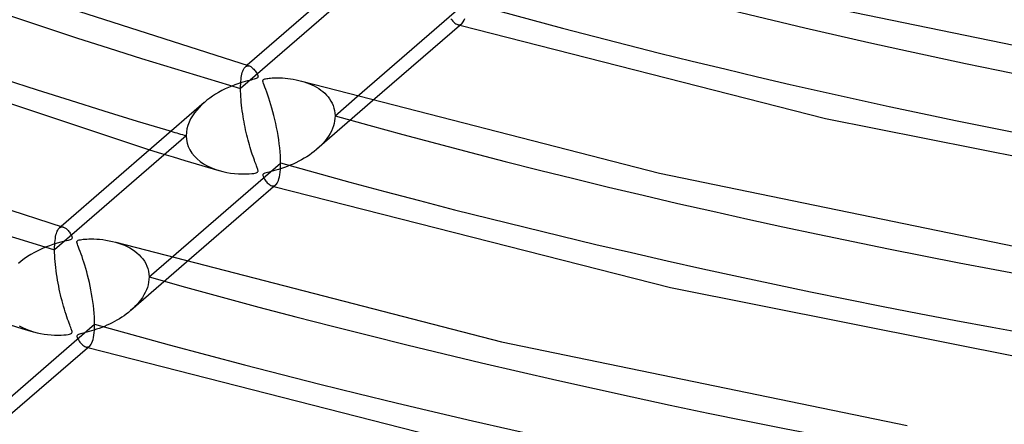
# Model space of a CAD drawing. Header units: millimetres. Extents: x -1077 to 1077, y -1167 to 1197.
# Tile 32 of 81: x -244 to -153, y 577 to 614. Entities that reach past the tile are written whole.
import ezdxf

# ---------------------------------------------------------------- set-up
doc = ezdxf.new("R2010")
doc.units = ezdxf.units.MM
doc.layers.add('HIDDEN', color=7, linetype='Continuous')
doc.layers.add('THICK', color=7, linetype='Continuous')

msp = doc.modelspace()

# ---------------------------------------------------------------- linework, layer by layer
at = {"layer": 'HIDDEN'}
for p, q in [((-211.41, 617.782), (-223.471, 607.337)), ((-204.181, 613.736), (-204.101, 613.625)), ((-204.101, 613.625), (-204.014, 613.518)), ((-204.014, 613.518), (-203.925, 613.424)), ((-203.925, 613.424), (-203.836, 613.344)), ((-203.836, 613.344), (-203.747, 613.278)), ((-203.747, 613.278), (-203.66, 613.229)), ((-203.66, 613.229), (-203.573, 613.195)), ((-203.573, 613.195), (-203.507, 613.181)), ((-203.569, 613.194), (-203.535, 613.184)), ((-203.535, 613.184), (-203.501, 613.175)), ((-203.507, 613.181), (-203.443, 613.177)), ((-203.501, 613.175), (-203.467, 613.165)), ((-203.467, 613.165), (-203.433, 613.155)), ((-203.443, 613.177), (-203.38, 613.185)), ((-203.433, 613.155), (-203.398, 613.145)), ((-203.398, 613.145), (-203.364, 613.136)), ((-203.38, 613.185), (-203.318, 613.204)), ((-203.318, 613.204), (-203.259, 613.234)), ((-203.259, 613.234), (-203.202, 613.276)), ((-222.875, 609.468), (-223.032, 609.332)), ((-223.026, 609.337), (-222.971, 609.376)), ((-222.971, 609.376), (-222.913, 609.404)), ((-222.913, 609.404), (-222.854, 609.421)), ((-222.854, 609.421), (-222.793, 609.427)), ((-222.793, 609.427), (-222.731, 609.422)), ((-222.731, 609.422), (-222.667, 609.406)), ((-223.408, 608.349), (-223.381, 608.515)), ((-223.381, 608.515), (-223.35, 608.667)), ((-223.35, 608.667), (-223.314, 608.805)), ((-223.314, 608.805), (-223.275, 608.928)), ((-223.275, 608.928), (-223.231, 609.038)), ((-223.231, 609.038), (-223.185, 609.133)), ((-223.185, 609.133), (-223.135, 609.215)), ((-223.135, 609.215), (-223.082, 609.282)), ((-223.082, 609.282), (-223.026, 609.337)), ((-223.471, 607.337), (-223.468, 607.561)), ((-223.468, 607.561), (-223.461, 607.774)), ((-223.461, 607.774), (-223.448, 607.977)), ((-223.448, 607.977), (-223.431, 608.169)), ((-223.431, 608.169), (-223.408, 608.349)), ((-217.886, 608.026), (-217.638, 607.952)), ((-217.638, 607.952), (-217.396, 607.869)), ((-217.396, 607.869), (-217.162, 607.778)), ((-217.162, 607.778), (-216.936, 607.679)), ((-216.936, 607.679), (-216.719, 607.572)), ((-216.719, 607.572), (-216.51, 607.457)), ((-223.468, 607.096), (-223.471, 607.337)), ((-223.46, 606.847), (-223.468, 607.096)), ((-223.447, 606.594), (-223.46, 606.847)), ((-216.51, 607.457), (-216.31, 607.333)), ((-216.31, 607.333), (-216.119, 607.201)), ((-216.119, 607.201), (-215.936, 607.058)), ((-215.936, 607.058), (-215.762, 606.906)), ((-215.762, 606.906), (-215.598, 606.743)), ((-215.598, 606.743), (-215.446, 606.57)), ((-227.045, 605.846), (-227.279, 605.609)), ((-226.796, 606.072), (-227.045, 605.846)), ((-223.43, 606.338), (-223.447, 606.594)), ((-223.408, 606.078), (-223.43, 606.338)), ((-223.381, 605.817), (-223.408, 606.078)), ((-223.351, 605.555), (-223.381, 605.817)), ((-211.365, 606.207), (-216.485, 601.772)), ((-215.446, 606.57), (-215.307, 606.386)), ((-215.307, 606.386), (-215.183, 606.192)), ((-215.183, 606.192), (-215.074, 605.988)), ((-215.074, 605.988), (-214.982, 605.775)), ((-214.982, 605.775), (-214.909, 605.553)), ((-214.811, 604.837), (-212.78, 606.596)), ((-227.703, 605.101), (-227.888, 604.83)), ((-227.499, 605.361), (-227.703, 605.101)), ((-227.279, 605.609), (-227.499, 605.361)), ((-223.318, 605.294), (-223.351, 605.555)), ((-223.281, 605.035), (-223.318, 605.294)), ((-223.241, 604.778), (-223.281, 605.035)), ((-214.909, 605.553), (-214.855, 605.322)), ((-214.855, 605.322), (-214.822, 605.083)), ((-214.822, 605.083), (-214.811, 604.837)), ((-228.307, 603.952), (-228.391, 603.642)), ((-228.193, 604.255), (-228.307, 603.952)), ((-228.052, 604.548), (-228.193, 604.255)), ((-227.888, 604.83), (-228.052, 604.548)), ((-223.199, 604.524), (-223.241, 604.778)), ((-223.154, 604.275), (-223.199, 604.524)), ((-223.107, 604.029), (-223.154, 604.275)), ((-223.058, 603.787), (-223.107, 604.029)), ((-214.897, 604.142), (-214.964, 603.907)), ((-214.849, 604.376), (-214.897, 604.142)), ((-214.82, 604.608), (-214.849, 604.376)), ((-214.811, 604.837), (-214.82, 604.608)), ((-228.444, 603.328), (-228.461, 603.015)), ((-228.391, 603.642), (-228.444, 603.328)), ((-223.007, 603.548), (-223.058, 603.787)), ((-222.954, 603.311), (-223.007, 603.548)), ((-222.899, 603.076), (-222.954, 603.311)), ((-222.842, 602.844), (-222.899, 603.076)), ((-215.272, 603.212), (-215.408, 602.988)), ((-215.152, 603.441), (-215.272, 603.212)), ((-215.049, 603.673), (-215.152, 603.441)), ((-214.964, 603.907), (-215.049, 603.673)), ((-228.461, 603.015), (-240.522, 592.571)), ((-228.461, 603.015), (-228.44, 602.674)), ((-228.44, 602.674), (-228.375, 602.34)), ((-228.375, 602.34), (-228.268, 602.017)), ((-222.783, 602.615), (-222.842, 602.844)), ((-222.722, 602.389), (-222.783, 602.615)), ((-222.66, 602.166), (-222.722, 602.389)), ((-222.596, 601.947), (-222.66, 602.166)), ((-216.094, 602.14), (-216.296, 601.943)), ((-215.903, 602.343), (-216.094, 602.14)), ((-215.725, 602.552), (-215.903, 602.343)), ((-215.56, 602.767), (-215.725, 602.552)), ((-215.408, 602.988), (-215.56, 602.767)), ((-231.81, 601.729), (-230.734, 601.401)), ((-230.734, 601.401), (-229.663, 601.076)), ((-228.268, 602.017), (-228.12, 601.707)), ((-228.12, 601.707), (-227.933, 601.414)), ((-227.933, 601.414), (-227.712, 601.14)), ((-222.53, 601.731), (-222.596, 601.947)), ((-222.463, 601.519), (-222.53, 601.731)), ((-222.396, 601.315), (-222.463, 601.519)), ((-222.331, 601.124), (-222.396, 601.315)), ((-217.167, 601.247), (-217.401, 601.092)), ((-216.94, 601.409), (-217.167, 601.247)), ((-216.72, 601.578), (-216.94, 601.409)), ((-216.508, 601.753), (-216.72, 601.578)), ((-216.296, 601.943), (-216.508, 601.753)), ((-229.663, 601.076), (-228.598, 600.756)), ((-228.598, 600.756), (-227.541, 600.44)), ((-227.712, 601.14), (-227.459, 600.887)), ((-227.541, 600.44), (-226.491, 600.129)), ((-227.459, 600.887), (-227.177, 600.655)), ((-227.177, 600.655), (-226.87, 600.444)), ((-226.87, 600.444), (-226.54, 600.256)), ((-222.269, 600.946), (-222.331, 601.124)), ((-222.21, 600.783), (-222.269, 600.946)), ((-222.155, 600.633), (-222.21, 600.783)), ((-222.103, 600.496), (-222.155, 600.633)), ((-222.056, 600.372), (-222.103, 600.496)), ((-222.014, 600.261), (-222.056, 600.372)), ((-218.656, 600.42), (-218.92, 600.306)), ((-218.395, 600.541), (-218.656, 600.42)), ((-218.139, 600.668), (-218.395, 600.541)), ((-217.887, 600.803), (-218.139, 600.668)), ((-217.641, 600.944), (-217.887, 600.803)), ((-217.401, 601.092), (-217.641, 600.944)), ((-226.54, 600.256), (-226.19, 600.089)), ((-226.491, 600.129), (-225.452, 599.823)), ((-226.19, 600.089), (-225.824, 599.944)), ((-225.824, 599.944), (-225.446, 599.821)), ((-225.446, 599.821), (-225.095, 599.729)), ((-225.095, 599.729), (-224.741, 599.653)), ((-224.741, 599.653), (-224.385, 599.595)), ((-224.385, 599.595), (-224.029, 599.552)), ((-224.029, 599.552), (-223.676, 599.524)), ((-223.676, 599.524), (-223.326, 599.511)), ((-223.326, 599.511), (-222.992, 599.511)), ((-222.992, 599.511), (-222.692, 599.523)), ((-222.692, 599.523), (-222.437, 599.543)), ((-222.437, 599.543), (-222.246, 599.568)), ((-222.246, 599.568), (-222.121, 599.591)), ((-222.121, 599.591), (-222.04, 599.613)), ((-222.04, 599.613), (-221.983, 599.635)), ((-221.976, 600.162), (-222.014, 600.261)), ((-221.983, 599.635), (-221.938, 599.66)), ((-221.945, 600.077), (-221.976, 600.162)), ((-221.92, 600.002), (-221.945, 600.077)), ((-221.938, 599.66), (-221.907, 599.689)), ((-221.898, 599.933), (-221.92, 600.002)), ((-221.907, 599.689), (-221.886, 599.722)), ((-221.882, 599.868), (-221.898, 599.933)), ((-221.886, 599.722), (-221.875, 599.762)), ((-221.874, 599.811), (-221.882, 599.868)), ((-221.875, 599.762), (-221.874, 599.811)), ((-221.419, 599.454), (-221.426, 599.408)), ((-221.397, 599.493), (-221.419, 599.454)), ((-221.36, 599.527), (-221.397, 599.493)), ((-221.307, 599.557), (-221.36, 599.527)), ((-221.235, 599.586), (-221.307, 599.557)), ((-221.138, 599.617), (-221.235, 599.586)), ((-221.014, 599.651), (-221.138, 599.617)), ((-220.859, 599.69), (-221.014, 599.651)), ((-220.676, 599.736), (-220.859, 599.69)), ((-220.469, 599.79), (-220.676, 599.736)), ((-220.24, 599.852), (-220.469, 599.79)), ((-219.992, 599.924), (-220.24, 599.852)), ((-219.729, 600.007), (-219.992, 599.924)), ((-219.458, 600.1), (-219.729, 600.007)), ((-219.187, 600.199), (-219.458, 600.1)), ((-218.92, 600.306), (-219.187, 600.199)), ((-221.426, 599.408), (-221.422, 599.358)), ((-221.422, 599.358), (-221.407, 599.301)), ((-221.407, 599.301), (-221.382, 599.238)), ((-221.382, 599.238), (-221.35, 599.17)), ((-221.35, 599.17), (-221.31, 599.097)), ((-221.31, 599.097), (-221.265, 599.022)), ((-221.265, 599.022), (-221.213, 598.945)), ((-221.213, 598.945), (-221.155, 598.865)), ((-221.155, 598.865), (-221.091, 598.784)), ((-221.091, 598.784), (-221.021, 598.705)), ((-221.021, 598.705), (-220.946, 598.631)), ((-220.946, 598.631), (-220.867, 598.563)), ((-220.867, 598.563), (-220.785, 598.505)), ((-220.785, 598.505), (-220.703, 598.459)), ((-220.703, 598.459), (-220.622, 598.429)), ((-220.622, 598.429), (-220.555, 598.414)), ((-220.619, 598.428), (-220.585, 598.418)), ((-220.585, 598.418), (-220.551, 598.408)), ((-220.555, 598.414), (-220.49, 598.411)), ((-220.551, 598.408), (-220.517, 598.399)), ((-220.517, 598.399), (-220.483, 598.389)), ((-220.49, 598.411), (-220.428, 598.419)), ((-220.483, 598.389), (-220.449, 598.379)), ((-220.449, 598.379), (-220.415, 598.37)), ((-220.428, 598.419), (-220.367, 598.438)), ((-220.367, 598.438), (-220.309, 598.468)), ((-220.309, 598.468), (-220.253, 598.51)), ((-240.397, 593.917), (-240.361, 594.052)), ((-240.361, 594.052), (-240.321, 594.174)), ((-240.321, 594.174), (-240.278, 594.281)), ((-240.278, 594.281), (-240.232, 594.373)), ((-240.232, 594.373), (-240.183, 594.452)), ((-240.183, 594.452), (-240.131, 594.518)), ((-240.131, 594.518), (-240.077, 594.571)), ((-239.925, 594.702), (-240.083, 594.565)), ((-240.077, 594.571), (-240.021, 594.61)), ((-240.021, 594.61), (-239.964, 594.638)), ((-239.964, 594.638), (-239.904, 594.655)), ((-239.904, 594.655), (-239.844, 594.661)), ((-239.844, 594.661), (-239.782, 594.656)), ((-239.782, 594.656), (-239.718, 594.641)), ((-240.511, 593.019), (-240.498, 593.226)), ((-240.498, 593.226), (-240.48, 593.42)), ((-240.48, 593.42), (-240.457, 593.601)), ((-240.457, 593.601), (-240.429, 593.766)), ((-240.429, 593.766), (-240.397, 593.917)), ((-234.941, 593.262), (-234.656, 593.175)), ((-234.656, 593.175), (-234.382, 593.079)), ((-240.522, 592.571), (-240.519, 592.801)), ((-240.519, 592.313), (-240.522, 592.571)), ((-240.519, 592.801), (-240.511, 593.019)), ((-240.51, 592.046), (-240.519, 592.313)), ((-234.382, 593.079), (-234.118, 592.972)), ((-234.118, 592.972), (-233.866, 592.855)), ((-233.866, 592.855), (-233.625, 592.727)), ((-233.625, 592.727), (-233.397, 592.59)), ((-233.397, 592.59), (-233.181, 592.443)), ((-233.181, 592.443), (-232.976, 592.283)), ((-232.976, 592.283), (-232.783, 592.111)), ((-240.495, 591.773), (-240.51, 592.046)), ((-240.475, 591.495), (-240.495, 591.773)), ((-240.449, 591.212), (-240.475, 591.495)), ((-228.419, 591.438), (-233.536, 587.006)), ((-232.783, 592.111), (-232.604, 591.928)), ((-232.604, 591.928), (-232.441, 591.732)), ((-232.441, 591.732), (-232.294, 591.524)), ((-232.294, 591.524), (-232.166, 591.305)), ((-232.166, 591.305), (-232.059, 591.075)), ((-231.862, 590.071), (-229.833, 591.828)), ((-240.418, 590.926), (-240.449, 591.212)), ((-240.383, 590.638), (-240.418, 590.926)), ((-240.344, 590.351), (-240.383, 590.638)), ((-232.059, 591.075), (-231.974, 590.837)), ((-231.974, 590.837), (-231.912, 590.589)), ((-231.912, 590.589), (-231.874, 590.333)), ((-240.301, 590.067), (-240.344, 590.351)), ((-240.254, 589.784), (-240.301, 590.067)), ((-240.204, 589.505), (-240.254, 589.784)), ((-240.151, 589.23), (-240.204, 589.505)), ((-231.902, 589.596), (-231.952, 589.358)), ((-231.872, 589.834), (-231.902, 589.596)), ((-231.874, 590.333), (-231.862, 590.071)), ((-231.862, 590.071), (-231.872, 589.834)), ((-240.096, 588.959), (-240.151, 589.23)), ((-240.038, 588.691), (-240.096, 588.959)), ((-239.976, 588.424), (-240.038, 588.691)), ((-232.216, 588.649), (-232.338, 588.421)), ((-232.11, 588.882), (-232.216, 588.649)), ((-232.022, 589.119), (-232.11, 588.882)), ((-231.952, 589.358), (-232.022, 589.119)), ((-239.912, 588.159), (-239.976, 588.424)), ((-239.846, 587.897), (-239.912, 588.159)), ((-239.777, 587.639), (-239.846, 587.897)), ((-232.791, 587.767), (-232.967, 587.561)), ((-232.626, 587.979), (-232.791, 587.767)), ((-232.475, 588.197), (-232.626, 587.979)), ((-232.338, 588.421), (-232.475, 588.197)), ((-239.705, 587.384), (-239.777, 587.639)), ((-239.632, 587.133), (-239.705, 587.384)), ((-239.556, 586.886), (-239.632, 587.133)), ((-239.478, 586.644), (-239.556, 586.886)), ((-233.753, 586.825), (-233.954, 586.67)), ((-233.559, 586.987), (-233.753, 586.825)), ((-233.352, 587.171), (-233.559, 586.987)), ((-233.155, 587.363), (-233.352, 587.171)), ((-232.967, 587.561), (-233.155, 587.363)), ((-239.402, 586.417), (-239.478, 586.644)), ((-239.329, 586.209), (-239.402, 586.417)), ((-239.26, 586.017), (-239.329, 586.209)), ((-239.196, 585.844), (-239.26, 586.017)), ((-235.031, 585.986), (-235.259, 585.867)), ((-234.806, 586.111), (-235.031, 585.986)), ((-234.586, 586.242), (-234.806, 586.111)), ((-234.37, 586.379), (-234.586, 586.242)), ((-234.159, 586.522), (-234.37, 586.379)), ((-233.954, 586.67), (-234.159, 586.522)), ((-244.592, 585.673), (-243.542, 585.362)), ((-243.773, 585.589), (-243.463, 585.425)), ((-243.542, 585.362), (-242.502, 585.057)), ((-243.463, 585.425), (-243.139, 585.28)), ((-243.139, 585.28), (-242.803, 585.153)), ((-242.803, 585.153), (-242.459, 585.044)), ((-242.459, 585.044), (-242.138, 584.961)), ((-239.137, 585.688), (-239.196, 585.844)), ((-239.084, 585.549), (-239.137, 585.688)), ((-239.038, 585.428), (-239.084, 585.549)), ((-239, 585.323), (-239.038, 585.428)), ((-238.969, 585.235), (-239, 585.323)), ((-238.944, 585.153), (-238.969, 585.235)), ((-238.928, 585.078), (-238.944, 585.153)), ((-238.934, 584.962), (-238.924, 585.013)), ((-238.924, 585.013), (-238.928, 585.078)), ((-237.555, 585.015), (-237.732, 584.969)), ((-237.359, 585.067), (-237.555, 585.015)), ((-237.147, 585.127), (-237.359, 585.067)), ((-236.92, 585.196), (-237.147, 585.127)), ((-236.681, 585.274), (-236.92, 585.196)), ((-236.44, 585.358), (-236.681, 585.274)), ((-236.2, 585.448), (-236.44, 585.358)), ((-235.961, 585.544), (-236.2, 585.448)), ((-235.724, 585.646), (-235.961, 585.544)), ((-235.49, 585.754), (-235.724, 585.646)), ((-235.259, 585.867), (-235.49, 585.754)), ((-242.138, 584.961), (-241.815, 584.892)), ((-241.815, 584.892), (-241.491, 584.837)), ((-241.491, 584.837), (-241.167, 584.795)), ((-241.167, 584.795), (-240.846, 584.766)), ((-240.846, 584.766), (-240.528, 584.749)), ((-240.528, 584.749), (-240.216, 584.744)), ((-240.216, 584.744), (-239.929, 584.748)), ((-239.929, 584.748), (-239.675, 584.761)), ((-239.675, 584.761), (-239.46, 584.781)), ((-239.46, 584.781), (-239.289, 584.803)), ((-239.289, 584.803), (-239.162, 584.828)), ((-239.162, 584.828), (-239.069, 584.855)), ((-239.069, 584.855), (-239.003, 584.885)), ((-239.003, 584.885), (-238.959, 584.921)), ((-238.959, 584.921), (-238.934, 584.962)), ((-238.464, 584.7), (-238.476, 584.656)), ((-238.476, 584.656), (-238.474, 584.604)), ((-238.474, 584.604), (-238.459, 584.542)), ((-238.438, 584.737), (-238.464, 584.7)), ((-238.459, 584.542), (-238.432, 584.471)), ((-238.395, 584.77), (-238.438, 584.737)), ((-238.432, 584.471), (-238.392, 584.39)), ((-238.333, 584.802), (-238.395, 584.77)), ((-238.392, 584.39), (-238.341, 584.298)), ((-238.341, 584.298), (-238.278, 584.2)), ((-238.247, 584.833), (-238.333, 584.802)), ((-238.278, 584.2), (-238.206, 584.099)), ((-238.142, 584.864), (-238.247, 584.833)), ((-238.206, 584.099), (-238.125, 584)), ((-238.024, 584.896), (-238.142, 584.864)), ((-237.889, 584.93), (-238.024, 584.896)), ((-237.732, 584.969), (-237.889, 584.93)), ((-238.125, 584), (-238.038, 583.905)), ((-238.038, 583.905), (-237.946, 583.82)), ((-237.946, 583.82), (-237.854, 583.751)), ((-237.854, 583.751), (-237.764, 583.698)), ((-237.764, 583.698), (-237.677, 583.664)), ((-237.677, 583.664), (-237.609, 583.649)), ((-237.67, 583.662), (-237.636, 583.652)), ((-237.636, 583.652), (-237.601, 583.642)), ((-237.609, 583.649), (-237.543, 583.645)), ((-237.601, 583.642), (-237.567, 583.633)), ((-237.567, 583.633), (-237.533, 583.623)), ((-237.543, 583.645), (-237.48, 583.653)), ((-237.533, 583.623), (-237.499, 583.613)), ((-237.499, 583.613), (-237.465, 583.604)), ((-237.48, 583.653), (-237.418, 583.672)), ((-237.418, 583.672), (-237.359, 583.702)), ((-237.359, 583.702), (-237.303, 583.744))]:
    msp.add_line(p, q, dxfattribs=at)
for centre, major_axis, start_param, end_param in [((0, 795.877), (-682, 0), 0, 2.617994), ((0, 795.869), (-472.41, 0), 0.021056, 1.036613), ((0, 795.869), (-438.31, 0), 0.02188, 1.03579), ((0, 795.869), (-370.11, 0), 1.060707, 2.070413), ((0, 795.869), (-404.21, 0), 1.059568, 2.071553), ((0, 795.869), (-438.31, 0), 1.058605, 2.072515), ((0, 795.869), (448.29, 0), -2.10915, -2.105549), ((0, 795.869), (-472.41, 0), 1.057782, 2.073339)]:
    msp.add_ellipse(centre, major_axis=major_axis, ratio=0.5, start_param=start_param, end_param=end_param, dxfattribs=at)
at = {"layer": 'THICK'}
for p, q in [((-209.748, 620.836), (-222.875, 609.468)), ((-253.282, 619.246), (-222.677, 609.409)), ((-212.78, 606.596), (-202.75, 615.282)), ((-170.59, 615.016), (-138.842, 608.477)), ((-203.201, 613.277), (-211.365, 606.207)), ((-203.364, 613.136), (-169.829, 604.605)), ((-203.202, 613.276), (-203.123, 613.359)), ((-203.123, 613.359), (-203.051, 613.467)), ((-203.051, 613.467), (-202.986, 613.6)), ((-202.986, 613.6), (-202.927, 613.758)), ((-262.324, 611.881), (-231.81, 601.729)), ((-222.667, 609.406), (-222.602, 609.381)), ((-222.602, 609.381), (-222.537, 609.346)), ((-222.537, 609.346), (-222.47, 609.302)), ((-222.47, 609.302), (-222.403, 609.249)), ((-222.403, 609.249), (-222.335, 609.187)), ((-222.335, 609.187), (-222.267, 609.115)), ((-222.267, 609.115), (-222.198, 609.036)), ((-222.198, 609.036), (-222.133, 608.951)), ((-222.133, 608.951), (-222.071, 608.864)), ((-222.071, 608.864), (-222.016, 608.777)), ((-222.016, 608.777), (-221.967, 608.693)), ((-221.967, 608.693), (-221.927, 608.614)), ((-221.927, 608.614), (-221.898, 608.541)), ((-221.898, 608.541), (-221.879, 608.478)), ((-221.879, 608.478), (-221.873, 608.424)), ((-224.289, 607.561), (-224.584, 607.437)), ((-224.007, 607.671), (-224.289, 607.561)), ((-223.738, 607.766), (-224.007, 607.671)), ((-223.487, 607.85), (-223.738, 607.766)), ((-223.253, 607.921), (-223.487, 607.85)), ((-223.04, 607.983), (-223.253, 607.921)), ((-222.847, 608.035), (-223.04, 607.983)), ((-222.67, 608.081), (-222.847, 608.035)), ((-222.509, 608.121), (-222.67, 608.081)), ((-222.365, 608.157), (-222.509, 608.121)), ((-222.241, 608.189), (-222.365, 608.157)), ((-222.136, 608.219), (-222.241, 608.189)), ((-222.049, 608.248), (-222.136, 608.219)), ((-221.981, 608.277), (-222.049, 608.248)), ((-221.931, 608.308), (-221.981, 608.277)), ((-221.898, 608.342), (-221.931, 608.308)), ((-221.88, 608.38), (-221.898, 608.342)), ((-221.873, 608.424), (-221.88, 608.38)), ((-221.426, 608.015), (-221.425, 608.068)), ((-221.412, 607.934), (-221.426, 608.015)), ((-221.425, 608.068), (-221.413, 608.107)), ((-221.413, 608.107), (-221.392, 608.141)), ((-221.375, 607.813), (-221.412, 607.934)), ((-221.392, 608.141), (-221.359, 608.17)), ((-221.318, 607.653), (-221.375, 607.813)), ((-221.359, 608.17), (-221.314, 608.195)), ((-221.244, 607.46), (-221.318, 607.653)), ((-221.314, 608.195), (-221.255, 608.217)), ((-221.255, 608.217), (-221.176, 608.238)), ((-221.176, 608.238), (-221.081, 608.256)), ((-221.081, 608.256), (-220.972, 608.273)), ((-220.972, 608.273), (-220.854, 608.286)), ((-220.854, 608.286), (-220.729, 608.298)), ((-220.729, 608.298), (-220.587, 608.307)), ((-220.587, 608.307), (-220.427, 608.315)), ((-220.427, 608.315), (-220.25, 608.319)), ((-220.25, 608.319), (-220.057, 608.32)), ((-220.057, 608.32), (-219.85, 608.316)), ((-219.85, 608.316), (-219.63, 608.307)), ((-219.63, 608.307), (-219.398, 608.291)), ((-219.398, 608.291), (-219.155, 608.268)), ((-219.155, 608.268), (-218.902, 608.236)), ((-218.902, 608.236), (-218.643, 608.196)), ((-218.643, 608.196), (-218.384, 608.147)), ((-218.384, 608.147), (-218.132, 608.09)), ((-218.132, 608.09), (-217.886, 608.026)), ((-217.859, 608.019), (-185.063, 599.578)), ((-225.769, 606.82), (-226.042, 606.644)), ((-225.485, 606.988), (-225.769, 606.82)), ((-225.192, 607.147), (-225.485, 606.988)), ((-224.889, 607.298), (-225.192, 607.147)), ((-224.584, 607.437), (-224.889, 607.298)), ((-221.158, 607.236), (-221.244, 607.46)), ((-221.067, 606.992), (-221.158, 607.236)), ((-220.973, 606.733), (-221.067, 606.992)), ((-220.879, 606.457), (-220.973, 606.733)), ((-226.799, 606.07), (-239.925, 594.702)), ((-226.557, 606.27), (-226.796, 606.072)), ((-226.305, 606.461), (-226.557, 606.27)), ((-226.042, 606.644), (-226.305, 606.461)), ((-220.783, 606.166), (-220.879, 606.457)), ((-220.688, 605.86), (-220.783, 606.166)), ((-220.594, 605.539), (-220.688, 605.86)), ((-272.892, 605.298), (-239.727, 594.643)), ((-220.502, 605.205), (-220.594, 605.539)), ((-220.412, 604.86), (-220.502, 605.205)), ((-220.326, 604.506), (-220.412, 604.86)), ((-220.244, 604.144), (-220.326, 604.506)), ((-220.167, 603.776), (-220.244, 604.144)), ((-169.829, 604.605), (-134.517, 597.576)), ((-220.096, 603.402), (-220.167, 603.776)), ((-220.03, 603.026), (-220.096, 603.402)), ((-219.972, 602.648), (-220.03, 603.026)), ((-219.921, 602.271), (-219.972, 602.648)), ((-219.879, 601.898), (-219.921, 602.271)), ((-219.845, 601.533), (-219.879, 601.898)), ((-219.82, 601.179), (-219.845, 601.533)), ((-229.833, 591.828), (-219.801, 600.515)), ((-219.806, 600.839), (-219.82, 601.179)), ((-219.801, 600.515), (-219.806, 600.839)), ((-219.806, 600.214), (-219.801, 600.515)), ((-219.912, 599.241), (-219.874, 599.445)), ((-219.874, 599.445), (-219.843, 599.676)), ((-219.843, 599.676), (-219.82, 599.933)), ((-219.82, 599.933), (-219.806, 600.214)), ((-185.063, 599.578), (-150.603, 592.473)), ((-220.253, 598.51), (-220.185, 598.579)), ((-220.185, 598.579), (-220.122, 598.667)), ((-220.122, 598.667), (-220.062, 598.777)), ((-220.062, 598.777), (-220.007, 598.908)), ((-220.007, 598.908), (-219.957, 599.062)), ((-219.957, 599.062), (-219.912, 599.241)), ((-220.252, 598.511), (-228.419, 591.438)), ((-220.415, 598.37), (-184.068, 589.112)), ((-239.718, 594.641), (-239.658, 594.618)), ((-239.658, 594.618), (-239.597, 594.587)), ((-239.597, 594.587), (-239.536, 594.548)), ((-239.536, 594.548), (-239.474, 594.501)), ((-239.474, 594.501), (-239.412, 594.447)), ((-239.412, 594.447), (-239.35, 594.385)), ((-239.35, 594.385), (-239.287, 594.317)), ((-239.287, 594.317), (-239.225, 594.242)), ((-239.225, 594.242), (-239.166, 594.163)), ((-239.166, 594.163), (-239.111, 594.084)), ((-239.111, 594.084), (-239.062, 594.006)), ((-240.366, 593.137), (-240.674, 593.039)), ((-240.085, 593.218), (-240.366, 593.137)), ((-239.835, 593.286), (-240.085, 593.218)), ((-239.619, 593.341), (-239.835, 593.286)), ((-239.441, 593.385), (-239.619, 593.341)), ((-239.295, 593.423), (-239.441, 593.385)), ((-239.177, 593.456), (-239.295, 593.423)), ((-239.087, 593.487), (-239.177, 593.456)), ((-239.02, 593.517), (-239.087, 593.487)), ((-239.062, 594.006), (-239.019, 593.931)), ((-238.973, 593.55), (-239.02, 593.517)), ((-239.019, 593.931), (-238.983, 593.86)), ((-238.983, 593.86), (-238.955, 593.795)), ((-238.942, 593.587), (-238.973, 593.55)), ((-238.955, 593.795), (-238.935, 593.737)), ((-238.926, 593.63), (-238.942, 593.587)), ((-238.935, 593.737), (-238.925, 593.681)), ((-238.925, 593.681), (-238.926, 593.63)), ((-238.476, 593.261), (-238.471, 593.32)), ((-238.465, 593.183), (-238.476, 593.261)), ((-238.471, 593.32), (-238.449, 593.367)), ((-238.436, 593.08), (-238.465, 593.183)), ((-238.449, 593.367), (-238.409, 593.404)), ((-238.409, 593.404), (-238.351, 593.434)), ((-238.351, 593.434), (-238.271, 593.461)), ((-238.271, 593.461), (-238.164, 593.485)), ((-238.164, 593.485), (-238.037, 593.505)), ((-238.037, 593.505), (-237.897, 593.521)), ((-237.897, 593.521), (-237.748, 593.534)), ((-237.748, 593.534), (-237.574, 593.545)), ((-237.574, 593.545), (-237.377, 593.552)), ((-237.377, 593.552), (-237.158, 593.555)), ((-237.158, 593.555), (-236.92, 593.551)), ((-236.92, 593.551), (-236.664, 593.54)), ((-236.664, 593.54), (-236.393, 593.521)), ((-236.393, 593.521), (-236.109, 593.491)), ((-236.109, 593.491), (-235.814, 593.45)), ((-235.814, 593.45), (-235.515, 593.397)), ((-235.515, 593.397), (-235.224, 593.334)), ((-235.224, 593.334), (-234.941, 593.262)), ((-234.908, 593.252), (-199.538, 584.14)), ((-242.382, 592.307), (-242.702, 592.125)), ((-242.05, 592.478), (-242.382, 592.307)), ((-241.708, 592.639), (-242.05, 592.478)), ((-241.355, 592.789), (-241.708, 592.639)), ((-241.005, 592.924), (-241.355, 592.789)), ((-240.674, 593.039), (-241.005, 592.924)), ((-238.391, 592.949), (-238.436, 593.08)), ((-238.331, 592.79), (-238.391, 592.949)), ((-238.259, 592.604), (-238.331, 592.79)), ((-238.179, 592.395), (-238.259, 592.604)), ((-238.097, 592.171), (-238.179, 592.395)), ((-243.583, 591.523), (-243.848, 591.304)), ((-243.303, 591.733), (-243.583, 591.523)), ((-243.009, 591.934), (-243.303, 591.733)), ((-242.702, 592.125), (-243.009, 591.934)), ((-238.012, 591.933), (-238.097, 592.171)), ((-237.926, 591.682), (-238.012, 591.933)), ((-237.84, 591.417), (-237.926, 591.682)), ((-237.753, 591.14), (-237.84, 591.417)), ((-237.666, 590.849), (-237.753, 591.14)), ((-237.581, 590.546), (-237.666, 590.849)), ((-237.497, 590.232), (-237.581, 590.546)), ((-237.416, 589.908), (-237.497, 590.232)), ((-237.339, 589.576), (-237.416, 589.908)), ((-237.264, 589.235), (-237.339, 589.576)), ((-237.194, 588.888), (-237.264, 589.235)), ((-237.128, 588.536), (-237.194, 588.888)), ((-184.068, 589.112), (-145.777, 581.482)), ((-237.068, 588.179), (-237.128, 588.536)), ((-237.014, 587.819), (-237.068, 588.179)), ((-236.966, 587.459), (-237.014, 587.819)), ((-236.926, 587.101), (-236.966, 587.459)), ((-236.894, 586.746), (-236.926, 587.101)), ((-236.871, 586.402), (-236.894, 586.746)), ((-236.857, 586.069), (-236.871, 586.402)), ((-236.852, 585.749), (-236.857, 586.069)), ((-246.886, 577.06), (-236.852, 585.749)), ((-236.89, 584.949), (-236.869, 585.197)), ((-236.869, 585.197), (-236.856, 585.463)), ((-236.856, 585.463), (-236.852, 585.749)), ((-237.1, 584.039), (-237.044, 584.179)), ((-237.044, 584.179), (-236.996, 584.34)), ((-236.996, 584.34), (-236.954, 584.52)), ((-236.954, 584.52), (-236.918, 584.723)), ((-236.918, 584.723), (-236.89, 584.949)), ((-199.538, 584.14), (-162.365, 576.469)), ((-237.303, 583.744), (-245.473, 576.669)), ((-237.465, 583.604), (-198.302, 573.618)), ((-237.303, 583.744), (-237.229, 583.821)), ((-237.229, 583.821), (-237.161, 583.92)), ((-237.161, 583.92), (-237.1, 584.039))]:
    msp.add_line(p, q, dxfattribs=at)
for centre, major_axis, start_param, end_param in [((0, 800.207), (732, 0), -3.141592, -0.523599), ((0, 800.207), (-677, 0), 0, 2.617994), ((0, 795.877), (-732, 0), 0, 2.617994), ((0, 795.869), (448.29, 0), -3.119967, -2.10915), ((0, 795.869), (380.09, 0), -2.08124, -1.070825), ((0, 795.869), (414.19, 0), -2.082323, -1.069742), ((0, 795.869), (448.29, 0), -2.083241, -1.068823), ((0, 795.869), (482.39, 0), -2.08403, -1.068035)]:
    msp.add_ellipse(centre, major_axis=major_axis, ratio=0.5, start_param=start_param, end_param=end_param, dxfattribs=at)

doc.saveas('drawing.dxf')
